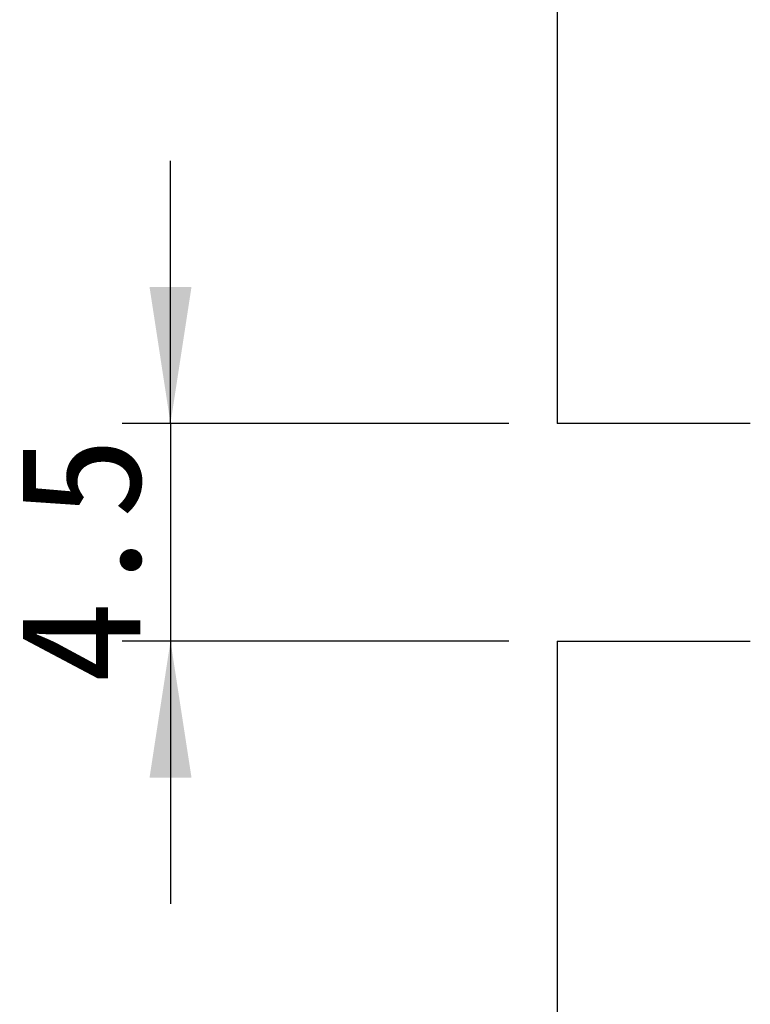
# Model space of a CAD drawing. Header units: millimetres. Extents: x 28 to 178, y 29 to 265.
# Tile 8 of 92: x 28 to 43, y 108 to 129. Entities that reach past the tile are written whole.
import ezdxf

# ---------------------------------------------------------------- set-up
doc = ezdxf.new("R2010")
doc.units = ezdxf.units.MM
doc.layers.add('標註文字', color=3, linetype='Continuous')
doc.styles.add('SLDTEXTSTYLE3', font='kaiu.ttf')
doc.dimstyles.new('SLDDIMSTYLE0', dxfattribs={"dimtxt": 2.5, "dimasz": 2.824978, "dimexe": 0, "dimexo": 0.0625, "dimtad": 1, "dimdec": 1, "dimrnd": 1e-09, "dimzin": 12, "dimdsep": 46, "dimtxsty": 'SLDTEXTSTYLE3', "dimsah": 1, "dimcen": 0.09, "dimadec": 0, "dimazin": 3, "dimtfac": 1, "dimtmove": 0, "dimatfit": 0, "dimfxl": 0, "dimfrac": 2, "dimtolj": 1, "dimtzin": 12, "dimarcsym": 0})

# ---------------------------------------------------------------- blocks, each defined once
blk = doc.blocks.new('_D_5')
at = {"layer": '標註文字', "transparency": 16777216}
for p, q in [((31.144, 120.362), (31.144, 125.795)), ((38.144, 120.362), (30.144, 120.362)), ((31.144, 120.362), (31.144, 115.862)), ((38.144, 115.862), (30.144, 115.862)), ((31.144, 115.862), (31.144, 110.429))]:
    blk.add_line(p, q, dxfattribs=at)
for points in [[(31.144, 120.362), (31.579, 123.187), (30.71, 123.187)], [(31.144, 115.862), (30.71, 113.037), (31.579, 113.037)]]:
    blk.add_solid(points, dxfattribs=at)
at = {"layer": '標註文字', "transparency": 16777216, "insert": (28.022, 114.987, 7.275), "char_height": 2.5, "attachment_point": 1, "rotation": 90, "style": 'SLDTEXTSTYLE3'}
blk.add_mtext('4.5', dxfattribs=at)

msp = doc.modelspace()

# ---------------------------------------------------------------- linework, layer by layer
at = {"color": 7, "linetype": 'Continuous', "lineweight": 30}
for p, q in [((39.144, 144.112), (39.144, 120.362)), ((43.144, 120.362), (39.144, 120.362)), ((39.144, 115.862), (39.144, 93.112)), ((39.144, 115.862), (43.144, 115.862))]:
    msp.add_line(p, q, dxfattribs=at)

# ---------------------------------------------------------------- dimensions: what is measured, and where the dimension line sits
at = {"layer": '標註文字'}
dim = msp.add_linear_dim(base=(31.144, 115.862), p1=(39.144, 120.362), p2=(39.144, 115.862), angle=90, dimstyle='SLDDIMSTYLE0', dxfattribs=at)
dim.commit()
dim.dimension.update_dxf_attribs({"geometry": '_D_5', "text_midpoint": (31.144, 118.112), "dimtype": 160})

doc.saveas('drawing.dxf')
